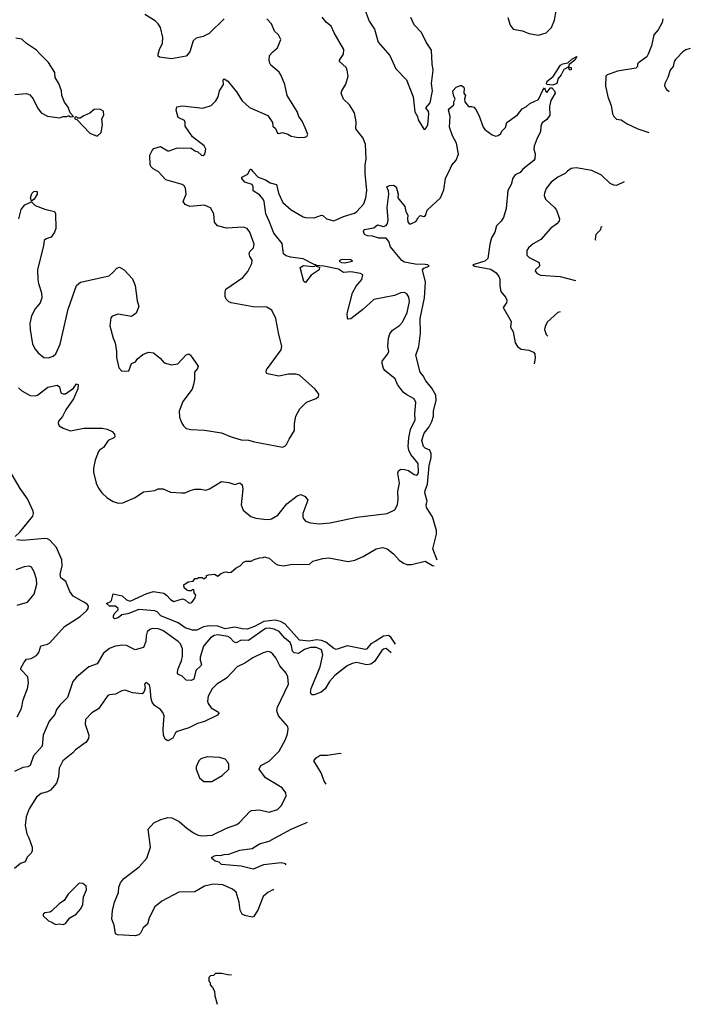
# Model space of a CAD drawing. Extents: x 2133489 to 2292442, y 756223 to 916462.
# Tile 17 of 256: x 2223768 to 2229272, y 763716 to 771798. Entities that reach past the tile are written whole.
import ezdxf

# ---------------------------------------------------------------- set-up
doc = ezdxf.new("R2010")
doc.units = 0

msp = doc.modelspace()

# ---------------------------------------------------------------- linework, layer by layer
at = {"layer": '0CON20XD'}
for points in [[(2227775, 771817.5), (2227793.2, 771753.2), (2227819.3, 771719.3), (2227895, 771708), (2227947.5, 771685), (2228025, 771670.6), (2228089.8, 771690.2), (2228133.5, 771735), (2228157.9, 771795), (2228185, 771947.5)], [(2226595.6, 771895), (2226637.3, 771787.3), (2226679.8, 771719.8), (2226710, 771615), (2226806.7, 771505), (2226856.2, 771396.2), (2226943.6, 771305), (2226997.8, 771165), (2227011.7, 771041.7), (2227033.8, 771005), (2227037.5, 770975), (2227085, 770900), (2227095, 770900), (2227105, 770910), (2227116.7, 770935), (2227126, 771025), (2227122, 771045), (2227102, 771075), (2227136, 771115), (2227155.5, 771214.5), (2227148.9, 771275), (2227161.5, 771385), (2227152.5, 771435), (2227147.3, 771547.3), (2227103.8, 771615), (2227065, 771692.1), (2227004.9, 771754.9), (2226978.6, 771815)], [(2223761.4, 770165), (2223779.4, 770240.6), (2223811.5, 770278.5), (2223865, 770303.3), (2223895, 770273.2), (2223975, 770243.8), (2224052.5, 770225), (2224062.9, 770205), (2224064, 770085), (2224054, 770055), (2224025, 770013.8), (2223985, 770000), (2223967.8, 769985), (2223963.8, 769945), (2223913.5, 769745), (2223915.7, 769665), (2223923.2, 769633.2), (2223947.1, 769555), (2223950.6, 769515), (2223935.5, 769474.5), (2223894.3, 769425), (2223863.6, 769366.4), (2223850.6, 769305), (2223852.9, 769255), (2223874.3, 769135), (2223894.5, 769094.5), (2223918.8, 769065), (2223965, 769026.7), (2224005, 769023.8), (2224042.5, 769035), (2224063.9, 769056.1), (2224100.8, 769135), (2224165, 769422.5), (2224234.4, 769615.6), (2224265.7, 769644.3), (2224503, 769697), (2224536.2, 769725), (2224565, 769760), (2224586.4, 769766.4), (2224625.9, 769745.9), (2224695, 769670), (2224716.1, 769616.1), (2224731.7, 769491.7), (2224746.7, 769445), (2224725, 769390), (2224685, 769362.5), (2224575, 769380), (2224526.4, 769363.6), (2224515, 769350), (2224508.8, 769285), (2224534.2, 769184.2), (2224550.8, 769145), (2224563.3, 769075), (2224563.3, 769025), (2224581.7, 768941.7), (2224605, 768912.5), (2224662.5, 768915), (2224685, 768977.5), (2224719.3, 768990.7), (2224735.8, 769014.2), (2224779.5, 769050.5), (2224825, 769068.8), (2224865, 769063.3), (2224919.7, 769019.7), (2224955, 768981.2), (2225015, 768964), (2225067, 768973), (2225135, 769046), (2225155, 769056.2), (2225170, 769045), (2225232, 768955), (2225228, 768935), (2225202.9, 768905), (2225202, 768845), (2225193.8, 768805), (2225184.2, 768765.8), (2225106.8, 768663.2), (2225076, 768585), (2225079.2, 768535), (2225095, 768492.5), (2225111.2, 768465), (2225133.2, 768443.2), (2225173.2, 768433.2), (2225285, 768429.1), (2225425, 768407.1), (2225503.9, 768373.9), (2225585, 768350.6), (2225645, 768346.9), (2225695, 768331.9), (2225925, 768290), (2225943.6, 768296.4), (2225958.8, 768311.2), (2225978.8, 768355), (2226022.5, 768425), (2226024.2, 768485), (2226033.9, 768543.9), (2226066.2, 768605), (2226121.2, 768658.8), (2226200.7, 768689.3), (2226220, 768705), (2226222.5, 768715), (2226222.5, 768725), (2226193.3, 768765), (2226065, 768880), (2226035, 768888.8), (2225975, 768888), (2225895, 768872.5), (2225815, 768888), (2225797.5, 768895), (2225790, 768905), (2225793.3, 768925), (2225912.7, 769087.3), (2225920.5, 769119.5), (2225894.5, 769214.5), (2225871.1, 769345), (2225838.8, 769415), (2225797.4, 769437.4), (2225685, 769440), (2225503.2, 769473.2), (2225483.2, 769483.2), (2225463.8, 769505), (2225453.8, 769525), (2225453.8, 769565), (2225461.2, 769585), (2225598.9, 769681.1), (2225639.4, 769730.6), (2225673.6, 769796.4), (2225675.6, 769825), (2225657.8, 769855), (2225652.3, 769877.7), (2225658, 769895), (2225687.1, 769925), (2225693.3, 769955), (2225657.5, 770055), (2225635, 770083.8), (2225605, 770095.8), (2225465, 770087.5), (2225391.2, 770105), (2225365.7, 770135), (2225361.2, 770205), (2225334.2, 770254.2), (2225285, 770276.9), (2225165, 770265.6), (2225125, 770280), (2225110, 770305), (2225134, 770365), (2225128.8, 770415), (2225118.8, 770435), (2225102.5, 770445), (2224967.5, 770485), (2224905, 770553.3), (2224864.2, 770574.2), (2224843.9, 770593.9), (2224838.3, 770608.3), (2224836.2, 770685), (2224854.3, 770725.7), (2224869.5, 770740.5), (2224925, 770756.7), (2224985, 770722.5), (2224995, 770722.5), (2225055, 770743.8), (2225083.6, 770746.4), (2225175, 770743.3), (2225205, 770722.5), (2225230, 770715), (2225260, 770685), (2225275, 770682.5), (2225287.5, 770695), (2225296.7, 770735), (2225283, 770763), (2225185, 770837.5), (2225126.7, 770925), (2225126.7, 770955), (2225119.5, 770969.5), (2225070, 770995), (2225052.5, 771055), (2225056.7, 771083.3), (2225105, 771092), (2225272.3, 771072.3), (2225340, 771095), (2225377.9, 771132.1), (2225395.8, 771165), (2225407.5, 771215), (2225440, 771265), (2225437.5, 771305), (2225445, 771312.5), (2225475, 771293.3), (2225546.8, 771206.8), (2225595, 771131.2), (2225655, 771078.8), (2225805, 771012.5), (2225843.3, 770953.3), (2225846.7, 770925), (2225867.5, 770905), (2225885, 770867.5), (2225895, 770863.3), (2225925, 770872.5), (2225969.2, 770859.2), (2225995, 770842.5), (2226055, 770831.2), (2226107, 770833), (2226125, 770840), (2226132.5, 770855), (2226111.7, 770911.7), (2226086.1, 770966.1), (2226060, 771005), (2226046.7, 771045), (2225963.8, 771175), (2225944, 771265), (2225912.5, 771345), (2225896.6, 771366.6), (2225830, 771425), (2225821.2, 771441.2), (2225816.2, 771465), (2225818.8, 771505), (2225844.3, 771535.7), (2225885, 771567.5), (2225910, 771635), (2225893, 771673), (2225860, 771705), (2225834.3, 771764.3), (2225796.2, 771805)], [(2225445.8, 771804.2), (2225324.3, 771685.7), (2225275, 771661.4), (2225216, 771646), (2225192.9, 771625), (2225165.7, 771535), (2225135, 771498.8), (2225015, 771476), (2224915, 771490), (2224905, 771500), (2224903.8, 771515), (2224914.3, 771555), (2224940, 771605), (2224943.2, 771653.2), (2224922.7, 771735), (2224903.6, 771765), (2224879.6, 771789.6), (2224795, 771840.4)], [(2225682.4, 770552.4), (2225725, 770506.7), (2225785, 770483.8), (2225825, 770458.9), (2225875, 770446.2), (2225891.5, 770375), (2225927.6, 770297.6), (2225995, 770237.8), (2226095, 770180.4), (2226115, 770173.9), (2226185, 770172.7), (2226245, 770194.2), (2226255, 770192), (2226285, 770164.3), (2226345, 770147.1), (2226425, 770182.5), (2226515, 770210), (2226535.4, 770224.6), (2226592.4, 770287.6), (2226609.4, 770335), (2226616.9, 770395), (2226604.4, 770535), (2226604.4, 770605), (2226612.9, 770655), (2226607.1, 770775), (2226585.8, 770825), (2226526.7, 770903.3), (2226530.5, 770959.5), (2226515.6, 771035), (2226475, 771099.2), (2226425.7, 771145), (2226405.8, 771195), (2226411.4, 771215), (2226445, 771268.8), (2226463.5, 771335), (2226456.7, 771385), (2226446.4, 771406.4), (2226393.3, 771455), (2226393.8, 771465), (2226425.8, 771515), (2226428.5, 771555), (2226349.2, 771689.2), (2226325, 771744.2), (2226286.3, 771776.3), (2226249.8, 771819.8)], [(2229046.7, 771805), (2229040, 771775), (2229008, 771715), (2228971.9, 771675), (2228953.6, 771585), (2228927.5, 771515), (2228915, 771492.2), (2228846.2, 771445), (2228838.8, 771435), (2228840, 771415), (2228825, 771400), (2228675, 771376.4), (2228615, 771353.5), (2228590, 771345), (2228580, 771335), (2228575.8, 771255), (2228595.8, 771165.8), (2228621.2, 771095), (2228633.8, 771025), (2228643.8, 771005), (2228665, 770982.5), (2228705, 770977.5), (2228755, 770942.5), (2228842.3, 770902.3), (2228930.5, 770871.4)], [(2224095, 770993.3), (2224125, 771002.5), (2224155, 771002.5), (2224165, 771010), (2224175, 771010), (2224185, 771000), (2224210, 771005), (2224183, 771033), (2224165, 771080), (2224135, 771120), (2224113.3, 771175), (2224110, 771215), (2224090, 771275), (2224060, 771325), (2224056.7, 771365), (2224005, 771447.5), (2223936.4, 771516.4), (2223905, 771547.5), (2223825, 771602.5), (2223785, 771637.5), (2223735, 771646.7)], [(2229272.1, 771561.3), (2229235, 771550), (2229210.8, 771535), (2229149.7, 771470.3), (2229140, 771455), (2229132, 771415), (2229108, 771385), (2229088.8, 771325), (2229063.8, 771275), (2229061.2, 771255), (2229075.9, 771225.9), (2229097.7, 771209)], [(2228145, 771260), (2228095, 771267.5), (2228091.2, 771275), (2228097.5, 771295), (2228147.5, 771332.5), (2228207.5, 771425), (2228225, 771435.7), (2228266.2, 771443.8), (2228298.8, 771475), (2228340, 771495), (2228323.8, 771465), (2228278.8, 771431.2), (2228271.7, 771411.7), (2228295.4, 771405.4), (2228295, 771386.7), (2228283.3, 771385), (2228268.3, 771408.3), (2228235, 771390), (2228212, 771345), (2228186.2, 771315), (2228177.5, 771275), (2228145, 771260)], [(2227193.1, 767361.7), (2227160, 767455), (2227189.7, 767575), (2227188.4, 767605), (2227157.5, 767717.5), (2227107.2, 767795), (2227105.3, 767814.7), (2227113.2, 767845), (2227093.6, 767915), (2227095.3, 767935), (2227114.4, 767985.6), (2227127.9, 768135), (2227145.9, 768205), (2227145.9, 768235.9), (2227134.5, 768264.5), (2227095, 768281.9), (2227081.1, 768295), (2227068.2, 768345), (2227087.5, 768405), (2227129.4, 768455), (2227149.5, 768500.5), (2227163.5, 768545), (2227165.5, 768585), (2227185.4, 768675), (2227183.2, 768715), (2227151.8, 768775), (2227100.5, 768835), (2227080, 768875), (2227054.1, 768904.1), (2227019.2, 769045), (2227043.1, 769115), (2227056.9, 769225), (2227054.3, 769345), (2227091.5, 769515), (2227098.2, 769645), (2227074.4, 769745), (2227085, 769758.1), (2227130, 769775), (2227117.5, 769785), (2227095, 769790), (2227015, 769792.5), (2226925, 769808.2), (2226905, 769821.4), (2226836.6, 769905), (2226811.4, 769935), (2226798.2, 769978.2), (2226775.7, 770005.7), (2226715, 770005.5), (2226665, 770021.9), (2226622.5, 770025), (2226597.5, 770035), (2226589.3, 770059.3), (2226594.4, 770075.6), (2226675, 770090), (2226705, 770114), (2226755, 770100), (2226775, 770108), (2226787.5, 770125), (2226792.9, 770155), (2226783.8, 770256.2), (2226798, 770365), (2226793.8, 770393.8), (2226780, 770425), (2226803, 770437), (2226835, 770440), (2226857.3, 770427.3), (2226873.3, 770365), (2226872.5, 770335), (2226928.8, 770265), (2226936.7, 770225), (2226953.3, 770195), (2226950, 770165), (2226955, 770140), (2226965, 770122.5), (2226977, 770123), (2227018.3, 770141.7), (2227030, 770155), (2227030, 770165), (2227055, 770190), (2227085, 770183.3), (2227099.3, 770190.7), (2227112.5, 770235), (2227223.1, 770336.9), (2227247.9, 770402.1), (2227264, 770495), (2227305, 770580), (2227314, 770605), (2227350, 770645), (2227370, 770695), (2227352.9, 770785), (2227321.4, 770845), (2227295.8, 770915), (2227300, 771005), (2227288, 771055), (2227295, 771070), (2227331.7, 771098.3), (2227332.5, 771125), (2227342.5, 771145), (2227328.3, 771178.3), (2227323.3, 771215), (2227350, 771245), (2227385, 771257.5), (2227395, 771257.5), (2227412.5, 771245), (2227416.7, 771235), (2227413.3, 771195), (2227427.5, 771175), (2227417.5, 771145), (2227422.5, 771125), (2227452.5, 771085), (2227475, 771086.7), (2227495, 771080), (2227510.5, 771060.5), (2227535.6, 771015.6), (2227572.5, 770915), (2227585, 770896.2), (2227645, 770852), (2227676.4, 770843.6), (2227695, 770846.7), (2227715, 770862.5), (2227727.5, 770885), (2227755, 770912.5), (2227766.7, 770955), (2227852.7, 771017.3), (2227892.2, 771067.8), (2227926.7, 771085), (2227955, 771110), (2228025, 771143.8), (2228060.5, 771219.5), (2228075, 771240), (2228085, 771210), (2228095, 771200), (2228125, 771240), (2228135, 771240), (2228157.5, 771215), (2228162.5, 771195), (2228127.5, 771135), (2228117.5, 771085), (2228118.6, 771015), (2228095, 770978.8), (2228055, 770952.5), (2228044.2, 770925), (2228041.7, 770878.3), (2228014.1, 770825.9), (2227990.7, 770759.3), (2227986.7, 770735), (2227997.7, 770697.7), (2227996, 770655), (2227987.5, 770642.5), (2227897.3, 770572.7), (2227875.6, 770544.4), (2227835.8, 770524.2), (2227815, 770497.5), (2227802.5, 770445), (2227775.7, 770395), (2227760.7, 770249.3), (2227739.2, 770175), (2227720.8, 770145), (2227681.4, 770105), (2227666.7, 770055), (2227641.3, 770008.7), (2227626.7, 769955), (2227611.2, 769838.8), (2227586.7, 769815), (2227487.5, 769785), (2227500, 769775), (2227635, 769749.4), (2227679.7, 769719.7), (2227701.2, 769691.2), (2227709.5, 769669.5), (2227708, 769615), (2227717.7, 769567.7), (2227755, 769520), (2227766, 769495), (2227763.3, 769475), (2227737.5, 769435), (2227801.7, 769321.7), (2227797.5, 769275), (2227817.5, 769235), (2227834.6, 769144.6), (2227854, 769115), (2227883.6, 769093.6), (2227946.7, 769086.7), (2227985, 769068.6), (2227995.7, 769055), (2227999.3, 769020.7), (2227991.2, 768974)], [(2223727.5, 771185), (2223825, 771192.5), (2223850.3, 771180.3), (2223879.1, 771149.1), (2223914.1, 771074.1), (2223945, 771033.3), (2223995, 771006.2), (2224095, 770993.3)], [(2224405, 770842.5), (2224436.4, 770873.6), (2224448.8, 770935), (2224442.5, 770985), (2224457.5, 771015), (2224456.4, 771046.4), (2224425, 771062.5), (2224378.3, 771061.7), (2224345, 771030), (2224295, 771010), (2224265, 770990), (2224245, 770990), (2224235, 771000), (2224221.7, 770998.3), (2224220, 770985), (2224238.3, 770978.3), (2224345, 770867.5), (2224405, 770842.5)], [(2223757.6, 768777.6), (2223785, 768750.5), (2223855, 768714.4), (2223895, 768709.4), (2223915, 768717.1), (2223998.6, 768781.4), (2224075, 768798.6), (2224093.8, 768785), (2224106.1, 768736.1), (2224125, 768726.7), (2224145, 768726.7), (2224208.8, 768775), (2224235, 768810), (2224246.7, 768805), (2224245, 768767.5), (2224208.6, 768685), (2224147.1, 768595), (2224118.7, 768541.3), (2224087.3, 768502.7), (2224082.5, 768485), (2224093.3, 768465), (2224124.4, 768444.4), (2224185, 768424.2), (2224294.2, 768444.2), (2224444.1, 768445.9), (2224487.3, 768437.3), (2224528.3, 768418.3), (2224546.7, 768396.7), (2224550, 768375), (2224540, 768365), (2224493.3, 768345), (2224455, 768287.5), (2224424.1, 768265.9), (2224415, 768252.5), (2224387.3, 768182.7), (2224373.3, 768116.7), (2224374.5, 768085), (2224394.4, 767995), (2224413.7, 767953.7), (2224443.2, 767913.2), (2224485, 767874), (2224535, 767842.9), (2224575, 767830), (2224615, 767831.4), (2224714.4, 767875.6), (2224785, 767923.3), (2224876.4, 767933.6), (2224905, 767946.7), (2224946.4, 767946.4), (2225005, 767920), (2225095, 767913.3), (2225126.1, 767913.9), (2225166.1, 767933.9), (2225205, 767943.8), (2225255, 767943.8), (2225295, 767936.2), (2225325, 767948), (2225425, 768008.8), (2225485, 768000), (2225535, 767983.3), (2225575, 767997.5), (2225595, 767980), (2225600, 767945), (2225586.2, 767815), (2225601.2, 767771.2), (2225665, 767720), (2225705, 767707.5), (2225771.7, 767698.3), (2225815, 767696), (2225835, 767701.2), (2225887.6, 767732.4), (2225961.4, 767825), (2226045, 767889.4), (2226075, 767899.6), (2226112.2, 767885), (2226132.9, 767855), (2226092.5, 767745), (2226092.5, 767715), (2226102, 767695), (2226115, 767682.5), (2226155, 767667.1), (2226225, 767661.4), (2226315, 767667.1), (2226535, 767714.3), (2226785, 767744), (2226846.7, 767775), (2226868.8, 767815), (2226873.9, 767863.9), (2226870.8, 767925), (2226885.6, 767994.4), (2226870.8, 768075), (2226878, 768095), (2226895, 768107.5), (2226925, 768106.9), (2226958, 768098), (2227005, 768066.2), (2227025, 768060), (2227035, 768067.5), (2227040, 768085), (2227037.5, 768155), (2226979.2, 768229.2), (2226962.2, 768265), (2226956.2, 768296.2), (2226961.6, 768365), (2226976.8, 768433.2), (2227013.3, 768515), (2227010, 768565), (2227018.9, 768655), (2227005, 768687.1), (2226945, 768718.1), (2226918.6, 768738.6), (2226870, 768805), (2226850.3, 768850.3), (2226765, 768918.6), (2226753.3, 768935), (2226742.2, 768975), (2226743.3, 768995), (2226789.2, 769055), (2226797.5, 769075), (2226790.8, 769115), (2226795.5, 769184.5), (2226805, 769218.8), (2226828.9, 769251.1), (2226885, 769289.2), (2226910, 769315), (2226947.5, 769395), (2226966.9, 769485), (2226960.6, 769520.6), (2226945, 769548.8), (2226925, 769560), (2226895, 769557.5), (2226845, 769535.7), (2226675, 769502.5), (2226585, 769418.1), (2226485, 769343.3), (2226465, 769340), (2226458.3, 769348.3), (2226456.4, 769386.4), (2226500.8, 769555), (2226530.3, 769609.7), (2226576, 769665), (2226583.9, 769703.9), (2226565, 769715.5), (2226485, 769729.2), (2226425, 769724.4), (2226385, 769749.5), (2226264, 769774), (2226200, 769780), (2226200, 769775), (2226227.5, 769767.5), (2226226.2, 769745), (2226159.3, 769700.7), (2226115, 769642), (2226100, 769650), (2226068.8, 769765), (2226098.2, 769781.8), (2226175, 769772.5), (2226190, 769775), (2226200, 769785), (2226185, 769787.5), (2226095, 769835.6), (2225989.7, 769849.7), (2225955, 769860.3), (2225932.5, 769875), (2225921.7, 769961.7), (2225852.9, 770045), (2225816.5, 770145), (2225787.2, 770205), (2225775.4, 770305), (2225765.4, 770325), (2225735, 770360), (2225683.1, 770393.1), (2225684.3, 770425), (2225675.8, 770445), (2225616.7, 770465), (2225590, 770495), (2225592.5, 770505), (2225640.6, 770529.4), (2225660, 770570), (2225665, 770572.5), (2225682.4, 770552.4)], [(2228730, 770466.3), (2228665, 770438.6), (2228645, 770440), (2228615, 770454.2), (2228543.3, 770523.3), (2228465, 770560.5), (2228335, 770583.3), (2228295, 770575.6), (2228265, 770554), (2228245.4, 770534.6), (2228185.4, 770504.6), (2228129.2, 770465), (2228087.9, 770412.1), (2228075.8, 770375), (2228072.5, 770355), (2228084.2, 770325), (2228157.6, 770257.6), (2228174.5, 770235), (2228197.5, 770165), (2228196.2, 770145), (2228177.5, 770122.5), (2228123.8, 770085), (2228045.8, 769995), (2227982.4, 769957.6), (2227943.8, 769925), (2227930, 769905), (2227930, 769865), (2227948.8, 769845), (2228032, 769805), (2228033.9, 769776.1), (2228001.2, 769745), (2227998.8, 769735), (2228015, 769714), (2228042.1, 769702.1), (2228205, 769690), (2228329, 769656.2)], [(2223865, 770310), (2223856, 770335), (2223868.8, 770371.2), (2223885, 770388.8), (2223905, 770391.2), (2223912, 770382), (2223910.6, 770365), (2223885.7, 770325), (2223865, 770310)], [(2228547.8, 770098.3), (2228537.5, 770095), (2228536.2, 770074.7), (2228496.7, 770035), (2228490, 769995), (2228493.1, 769987.8)], [(2226435, 769803.1), (2226500, 769815), (2226485, 769826.2), (2226415, 769830), (2226397.5, 769825), (2226390, 769815), (2226410, 769805), (2226435, 769803.1)], [(2228202.6, 769400.9), (2228185.8, 769395), (2228098.6, 769315), (2228079.5, 769280.5), (2228076, 769255), (2228088.6, 769215), (2228102.9, 769199.5)], [(2223730.8, 767555), (2223768.8, 767591.2), (2223875, 767723.3), (2223880.8, 767745), (2223878, 767765), (2223832.9, 767865), (2223770.6, 767950.6), (2223668.3, 768128.3)], [(2223748.1, 766075), (2223782.2, 766145), (2223796.5, 766215), (2223830.9, 766309.1), (2223841.4, 766355), (2223834, 766405), (2223778, 766465), (2223776.2, 766475), (2223804, 766525), (2223825, 766548), (2223862.5, 766555), (2223905, 766578.8), (2223924, 766605), (2223940.9, 766659.1), (2223995, 766672.9), (2224015, 766684.2), (2224135, 766816.9), (2224265, 766900.5), (2224316.9, 766945), (2224330.6, 766965), (2224331.9, 766985), (2224320.9, 767000.9), (2224295, 767018.2), (2224205.7, 767065.7), (2224179.2, 767105), (2224146, 767186), (2224106.3, 767216.3), (2224100.5, 767245), (2224116.9, 767315), (2224112.7, 767365), (2224069.7, 767465), (2224015, 767525.5), (2223995, 767537.9), (2223975, 767540.8), (2223795, 767523.5), (2223745, 767529.4)], [(2226852.4, 766673.5), (2226815, 766729.6), (2226795, 766743.1), (2226755, 766738.2), (2226685.8, 766695), (2226649.4, 766675), (2226617.1, 766632.9), (2226605, 766628.2), (2226455, 766657.3), (2226365, 766629.2), (2226345, 766637.1), (2226279.4, 766689.4), (2226245, 766703), (2226205, 766709.1), (2226145, 766697.3), (2226065, 766706.3), (2225945, 766840), (2225909, 766859), (2225865, 766868.9), (2225771.1, 766858.9), (2225695, 766818.4), (2225635, 766794.7), (2225595, 766796.9), (2225535, 766811), (2225455, 766797.1), (2225395, 766820.2), (2225327.1, 766822.9), (2225276.5, 766813.5), (2225222.3, 766787.7), (2225186.4, 766786.4), (2225126.4, 766806.4), (2225067.6, 766847.6), (2224926.2, 766906.2), (2224895, 766937.5), (2224877, 766947), (2224745, 766956.2), (2224655, 766922.2), (2224605.7, 766914.3), (2224575, 766888.8), (2224545, 766880), (2224537.5, 766887.5), (2224536.7, 766905), (2224546.7, 766925), (2224576.7, 766955), (2224577.5, 766965), (2224554.1, 766984.1), (2224505, 766984.4), (2224480, 767005), (2224511.2, 767018.8), (2224520.5, 767029.5), (2224535, 767086.7), (2224610.3, 767070.3), (2224645, 767036.7), (2224675, 767026.2), (2224811.3, 767088.7), (2224865.9, 767105.9), (2224949.8, 767089.8), (2224973.6, 767073.6), (2225005, 767038.8), (2225033, 767023), (2225105, 767044.3), (2225127.3, 767037.3), (2225150, 767015), (2225165, 767007.5), (2225180, 767015), (2225207, 767053), (2225212.5, 767075), (2225200, 767095), (2225198.3, 767118.3), (2225185, 767120), (2225175, 767110), (2225155, 767110), (2225140, 767115), (2225117.5, 767135), (2225115, 767160), (2225150, 767185), (2225191.7, 767188.3), (2225205, 767210), (2225225, 767210), (2225235, 767220), (2225265, 767220), (2225275, 767210), (2225285, 767210), (2225300, 767225), (2225300, 767235), (2225318.3, 767241.7), (2225366.7, 767246.7), (2225395, 767230), (2225415, 767250), (2225445, 767262.5), (2225465, 767266.7), (2225485, 767260), (2225505, 767262.5), (2225545, 767300), (2225577.5, 767315), (2225605, 767346.7), (2225625, 767353.3), (2225667, 767353), (2225693.6, 767366.4), (2225735, 767380), (2225767, 767383), (2225775, 767390), (2225815, 767377.5), (2225865, 767333.3), (2225884.1, 767324.1), (2225935, 767316.2), (2226005, 767328.8), (2226145, 767327.5), (2226175, 767352.5), (2226255, 767376.2), (2226305, 767380), (2226465, 767350), (2226518.8, 767361.2), (2226587.9, 767392.1), (2226693.3, 767455), (2226744.5, 767465.5), (2226785, 767454), (2226835, 767414), (2226883.1, 767363.1), (2226917.4, 767337.4), (2226945, 767325.5), (2226985, 767326.4), (2227095, 767354), (2227155, 767317.5), (2227170, 767315)], [(2223748.3, 766991.7), (2223832.7, 767017.3), (2223886.8, 767083.2), (2223907.5, 767165), (2223907, 767207), (2223887.3, 767267.3), (2223865, 767303.3), (2223845, 767311.2), (2223805, 767308), (2223735, 767281.4)], [(2226816.9, 766601.7), (2226813.4, 766603.4), (2226775, 766636.5), (2226755, 766632.2), (2226740.1, 766619.9), (2226680, 766530), (2226651.2, 766508.8), (2226615, 766502.5), (2226535, 766520.9), (2226495.5, 766514.5), (2226455, 766493.8), (2226355, 766414.3), (2226311.4, 766365), (2226274.5, 766305.5), (2226242.3, 766277.7), (2226185, 766255.7), (2226167.1, 766257.1), (2226155.4, 766275.4), (2226159.6, 766309.6), (2226235, 766486.2), (2226256.2, 766585), (2226245.5, 766625), (2226205, 766645.3), (2226155, 766644.2), (2226105, 766629.4), (2226055, 766596.5), (2226021, 766601), (2226006.8, 766615), (2225999.8, 766659.8), (2225986.9, 766685), (2225945, 766721.3), (2225897.9, 766775), (2225856, 766795), (2225815, 766803.1), (2225785, 766801.9), (2225646.9, 766703.1), (2225585, 766705.2), (2225545, 766684.6), (2225525, 766691.5), (2225495, 766723.9), (2225475, 766734.7), (2225395, 766748.4), (2225365, 766742.9), (2225335, 766723.8), (2225277.3, 766655), (2225250, 766565), (2225250.3, 766540.3), (2225260.5, 766505), (2225255.8, 766494.2), (2225213.6, 766456.4), (2225197.9, 766385), (2225175, 766374.2), (2225135, 766376.9), (2225100.2, 766410.2), (2225072.2, 766422.2), (2225064.5, 766435), (2225067.3, 766465), (2225096.8, 766535), (2225105.3, 766575), (2225105.4, 766635), (2225088.2, 766675), (2225070, 766695), (2224942, 766785), (2224905, 766797.8), (2224855, 766800), (2224835, 766793.3), (2224815, 766772.5), (2224805, 766740), (2224802, 766695), (2224783.3, 766645), (2224715, 766626), (2224645, 766660), (2224615, 766664.4), (2224552.5, 766655), (2224505, 766638.1), (2224455, 766598.6), (2224405, 766511.4), (2224335, 766485.6), (2224235, 766401.1), (2224203.3, 766365), (2224159.4, 766235), (2224099.4, 766175), (2224070.6, 766135), (2224057.5, 766095), (2224009.2, 766040.8), (2223960, 765925), (2223951.4, 765835), (2223882, 765755), (2223853.3, 765675), (2223835, 765664.2), (2223795, 765661.2), (2223725, 765628)], [(2225854.2, 764657.1), (2225845, 764655.8), (2225805.5, 764634.5), (2225765, 764601.2), (2225721.3, 764488.7), (2225686, 764435), (2225675, 764431.4), (2225615.6, 764445.6), (2225595, 764456.2), (2225577.6, 764487.6), (2225568.8, 764555), (2225545.7, 764635.7), (2225515, 764661.2), (2225435, 764695.5), (2225355, 764702.5), (2225284.2, 764685), (2225205, 764639.7), (2225075, 764636.2), (2224935, 764562.5), (2224876.9, 764515), (2224830.9, 764425), (2224817.3, 764375), (2224782.5, 764345), (2224759.4, 764300.6), (2224745, 764286.9), (2224715, 764279.4), (2224570, 764285), (2224553.3, 764295), (2224548.8, 764331.2), (2224544.4, 764365), (2224524.5, 764415), (2224530.5, 764485), (2224545.7, 764555.7), (2224577.8, 764635), (2224582.4, 764677.6), (2224594, 764714), (2224619.2, 764745), (2224748.1, 764845), (2224811.9, 764915), (2224842.9, 765005), (2224823.1, 765155), (2224870, 765205), (2224926.4, 765233.6), (2224985, 765248.5), (2225017.8, 765247.8), (2225077.6, 765217.6), (2225140.9, 765160.9), (2225195, 765123.8), (2225232.5, 765105), (2225265, 765099.4), (2225348.8, 765105), (2225465, 765162.2), (2225549.1, 765190.9), (2225571.7, 765208.3), (2225658.5, 765301.5), (2225671.8, 765308.2), (2225735, 765311.9), (2225815, 765293.8), (2225885, 765314), (2225914, 765345), (2225954.2, 765425), (2225952.7, 765452.7), (2225922.7, 765492.7), (2225785, 765574.3), (2225733.1, 765645), (2225746.2, 765675), (2225815, 765710.6), (2225898.8, 765795), (2225950.9, 765889.1), (2225965.6, 765935), (2225971.4, 765975), (2225967.6, 765997.6), (2225893.3, 766085), (2225878.9, 766125), (2225885, 766156.2), (2225974, 766345), (2225970, 766405), (2225954.4, 766434.4), (2225903.1, 766495), (2225870.2, 766560.2), (2225845, 766590), (2225825.5, 766605.5), (2225805, 766610.8), (2225765, 766602.5), (2225680.6, 766559.4), (2225615, 766515.7), (2225553.2, 766486.8), (2225465, 766392.9), (2225385, 766344.3), (2225348.6, 766305), (2225315.6, 766245), (2225308.9, 766205), (2225314.6, 766184.6), (2225340.1, 766150.1), (2225400, 766115), (2225402.9, 766105), (2225390.2, 766089.8), (2225285, 766037.1), (2225228, 766022), (2225155, 765984.2), (2225061.2, 765955), (2225048, 765945), (2225025, 765902), (2224985, 765877.5), (2224961.2, 765891.2), (2224949.4, 765925), (2224944.5, 765975), (2224949.7, 766049.7), (2224954, 766085), (2224942.1, 766112.1), (2224924, 766135), (2224875, 766167.5), (2224854.2, 766195), (2224846.1, 766223.9), (2224840, 766315), (2224832.5, 766335), (2224805, 766357.5), (2224793.3, 766345), (2224797.5, 766315), (2224790, 766285), (2224774.1, 766265.9), (2224695, 766272.5), (2224635, 766295.6), (2224605, 766290.6), (2224555, 766261.4), (2224505, 766257.1), (2224490.3, 766249.7), (2224415, 766141.2), (2224360.7, 766109.3), (2224308.6, 766055), (2224305.6, 766015), (2224335.8, 765924.2), (2224331.7, 765898.3), (2224313.3, 765866.7), (2224225, 765806), (2224205, 765780.8), (2224123.1, 765715), (2224092.3, 765655), (2224086.5, 765583.5), (2224068.9, 765531.1), (2224021.4, 765475), (2223995, 765460), (2223944.6, 765445.4), (2223904.6, 765415.4), (2223845, 765320), (2223821.4, 765255), (2223814, 765185), (2223825.8, 765115), (2223843.2, 765083.2), (2223869.4, 765005), (2223870, 764975), (2223862.3, 764957.7), (2223830, 764925), (2223812.5, 764885), (2223775, 764872.5), (2223725, 764830.4)], [(2225345, 765544.4), (2225430, 765595), (2225483.8, 765645), (2225483.3, 765685), (2225476.2, 765705), (2225455, 765727.5), (2225411.7, 765741.7), (2225306.4, 765746.4), (2225255, 765730), (2225237.5, 765715), (2225217.5, 765665), (2225217.5, 765645), (2225243.3, 765575), (2225280, 765545), (2225345, 765544.4)], [(2226283.4, 765524.1), (2226267.8, 765547.8), (2226242.5, 765615), (2226182.5, 765715), (2226200.5, 765739.5), (2226235, 765760), (2226295, 765760), (2226395, 765776.7), (2226407.8, 765775.4)], [(2225955.7, 764862.2), (2225948.5, 764868.5), (2225915, 764877.3), (2225770, 764860), (2225685, 764824.3), (2225585, 764850.6), (2225425, 764864.2), (2225405, 764883.3), (2225371.5, 764891.5), (2225342.5, 764915), (2225346.7, 764925), (2225363.8, 764935), (2225385, 764941.5), (2225415, 764938.6), (2225445, 764947.1), (2225485, 764948.8), (2225575, 764982.5), (2225675, 764994.4), (2225735, 765034.3), (2225815, 765056.4), (2225859.5, 765079.5), (2225997.3, 765152.7), (2226129.1, 765212.3)], [(2224125, 764372.5), (2224145, 764380), (2224180, 764425), (2224232.5, 764455), (2224270.7, 764499.3), (2224286.7, 764535), (2224290.7, 764599.3), (2224317, 764657), (2224312.5, 764685), (2224287, 764707), (2224255, 764710), (2224165, 764620), (2224131.7, 764568.3), (2224095, 764542.5), (2224029.3, 764480.7), (2224015, 764472.5), (2223975, 764467.5), (2223960, 764455), (2223961.7, 764441.7), (2224005, 764400), (2224031.7, 764391.7), (2224048.3, 764378.3), (2224065, 764372.5), (2224095, 764377.5), (2224125, 764372.5)], [(2225506.2, 763954), (2225477, 763957), (2225425, 763970), (2225375, 763970), (2225358.3, 763951.7), (2225335, 763950), (2225320, 763935), (2225320, 763905), (2225330, 763895), (2225330, 763875), (2225350, 763855), (2225367.5, 763825), (2225370, 763785), (2225388.4, 763716.1)]]:
    msp.add_lwpolyline(points, dxfattribs=at)

doc.saveas('drawing.dxf')
